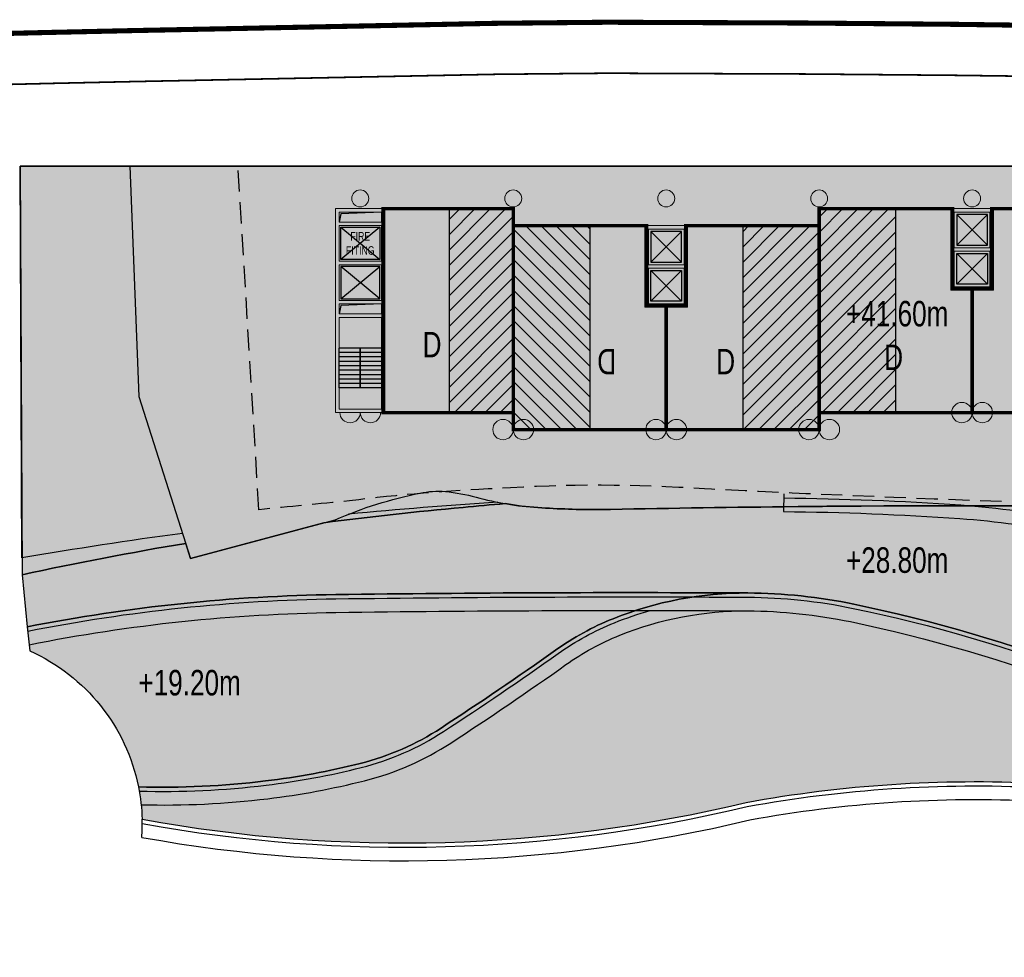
# Model space of a CAD drawing. Header units: millimetres. Extents: x -1402 to -179, y -280 to 6164.
# Tile 171 of 212: x -521 to -463, y 4009 to 4064. Entities that reach past the tile are written whole.
import ezdxf

# ---------------------------------------------------------------- set-up
doc = ezdxf.new("R2010")
doc.units = ezdxf.units.MM
for name, pattern in [('AJN-Limite', [1.25, 0.5, -0.25, 0, -0.25, 0, -0.25]), ('AJN-Projection', [0.375, 0.25, -0.125]), ('DASH', [0.35, 0.25, -0.1])]:
    doc.linetypes.add(name, pattern=pattern)
doc.layers.get('0').update_dxf_attribs({"linetype": 'CONTINUOUS'})
for name, color, linetype, lineweight in [('AJN-2-POT 100', 2, 'CONTINUOUS', 20), ('AJN-2-POT 120', 2, 'CONTINUOUS', 20), ('AJN-2-SBT-C', 2, 'CONTINUOUS', 20), ('AJN-5-ASC-C', 230, 'CONTINUOUS', 30), ('AJN-7-500-A', 10, 'CONTINUOUS', 18), ('GEO-1-LIM-V', 10, 'AJN-Limite', 25)]:
    doc.layers.add(name, color=color, linetype=linetype, lineweight=lineweight)
doc.layers.add('AJN-2-SBT-H', color=7, linetype='CONTINUOUS', true_color=0x6e6e6e)
doc.layers.add('AJN-9-SRF-MARINHORIZON-HOUSING DUPLEX', color=7, linetype='CONTINUOUS', true_color=0x96cd7e)
for name, color, linetype in [('AJN-2-SBT-P', 251, 'AJN-Projection'), ('AJN-2-SBT-V', 51, 'CONTINUOUS'), ('AJN-8-251-H', 251, 'CONTINUOUS'), ('AJN-8-254-H', 254, 'CONTINUOUS')]:
    doc.layers.add(name, color=color, linetype=linetype)
doc.layers.add('AJN-6-Etang', color=7, linetype='CONTINUOUS', lineweight=15, true_color=0x46a499)
doc.styles.get("Standard").update_dxf_attribs({"font": 'rs.shx', "bigfont": 'hztxt.shx'})

# ---------------------------------------------------------------- blocks, each defined once
blk = doc.blocks.new('1.20diam')
at = {"layer": 'AJN-2-SBT-H'}
h = blk.add_hatch(color=256, dxfattribs=at)
h.dxf.hatch_style = 1
edge = h.paths.add_edge_path()
edge.add_arc((0, 0), 0.6, 0, 360)
at = {"layer": 'AJN-2-POT 120', "linetype": 'Continuous'}
blk.add_circle((0, 0), 0.6, dxfattribs=at)
blk = doc.blocks.new('POT 2X1.2')
at = {"layer": 'AJN-2-POT 120', "linetype": 'Continuous', "rotation": 321.8181818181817}
for p in [(-0.6000000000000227, 0), (0.5999999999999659, 0)]:
    blk.add_blockref('1.20diam', p, dxfattribs=at)
blk = doc.blocks.new('A$C70601405')
at = {"layer": 'AJN-2-SBT-H'}
h = blk.add_hatch(color=256, dxfattribs=at)
h.dxf.hatch_style = 1
edge = h.paths.add_edge_path()
edge.add_arc((0, 5.684341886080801e-14), 0.5000000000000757, 0, 360)
at = {"layer": 'AJN-2-POT 100', "linetype": 'Continuous'}
blk.add_circle((0, 5.684341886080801e-14), 0.5000000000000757, dxfattribs=at)
blk = doc.blocks.new('A$C262D3EDB')
at = {"layer": 'AJN-9-SRF-MARINHORIZON-HOUSING DUPLEX'}
h = blk.add_hatch(dxfattribs=at)
h.set_pattern_fill('ANSI31', color=256, scale=0.2)
h.set_pattern_definition([(45, (438.2276971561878, -4040.453928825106), (-0.4490128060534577, 0.4490128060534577), [])])
h.paths.add_polyline_path([(-4.5, 0), (0, 0), (0, 12), (-4.5, 12)])
at = {"layer": 'AJN-2-SBT-C', "const_width": 0.2, "flags": 128}
blk.add_lwpolyline([(-9, 7.299999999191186), (-9, 0), (0, 0), (0, 12), (-7.850000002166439, 12), (-7.850000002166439, 7.299999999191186)], close=True, dxfattribs=at)
at = {"layer": 'AJN-9-SRF-MARINHORIZON-HOUSING DUPLEX'}
blk.add_lwpolyline([(-4.5, 0), (0, 0), (0, 12), (-4.5, 12)], close=True, dxfattribs=at)
at = {"layer": 'AJN-7-500-A', "insert": (-5.500000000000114, 3.999999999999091), "char_height": 1.5, "attachment_point": 5, "rotation": 359.9999999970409}
blk.add_mtext_dynamic_manual_height_columns('{\\fSwis721 LtCn BT|b0|i0|c0|p34;D}', width=58.7580560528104, gutter_width=35.69431197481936, heights=[0], dxfattribs=at)
blk = doc.blocks.new('A$C5AA60C68')
at = {"layer": 'AJN-9-SRF-MARINHORIZON-HOUSING DUPLEX'}
h = blk.add_hatch(dxfattribs=at)
h.set_pattern_fill('ANSI31', color=256, scale=0.2)
h.set_pattern_definition([(45, (456.2276971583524, -4040.453928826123), (-0.4490128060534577, 0.4490128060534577), [])])
h.paths.add_polyline_path([(4.5, 12), (0, 12), (0, 0), (4.5, 0)])
at = {"layer": 'AJN-2-SBT-C', "const_width": 0.2, "flags": 128}
blk.add_lwpolyline([(9, 7.299999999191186), (9, 0), (0, 0), (0, 12), (7.849999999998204, 11.99999999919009), (7.849999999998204, 7.299999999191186)], close=True, dxfattribs=at)
at = {"layer": 'AJN-9-SRF-MARINHORIZON-HOUSING DUPLEX'}
blk.add_lwpolyline([(4.5, 0), (0, 0), (0, 12), (4.5, 12)], close=True, dxfattribs=at)
at = {"layer": 'AJN-7-500-A', "insert": (4.382790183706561, 3.249999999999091), "char_height": 1.5, "attachment_point": 5, "rotation": 359.9999999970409}
blk.add_mtext_dynamic_manual_height_columns('{\\fSwis721 LtCn BT|b0|i0|c0|p34;D}', width=58.7580560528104, gutter_width=35.69431197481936, heights=[0], dxfattribs=at)
blk = doc.blocks.new('A$C42457E72')
at = {"layer": 'AJN-9-SRF-MARINHORIZON-HOUSING DUPLEX'}
h = blk.add_hatch(dxfattribs=at)
h.set_pattern_fill('ANSI31', color=256, scale=0.2)
h.set_pattern_definition([(45, (420.227697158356, -4040.453928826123), (-0.4490128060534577, 0.4490128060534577), [])])
h.paths.add_polyline_path([(0, 11.99999999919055), (-3.774999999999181, 11.99999999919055), (-3.774999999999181, 0), (0, 0)])
at = {"layer": 'AJN-2-SBT-C', "const_width": 0.2, "flags": 128}
blk.add_lwpolyline([(0, 0), (-7.649999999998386, 0), (-7.649999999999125, 11.99999999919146), (0, 11.99999999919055)], close=True, dxfattribs=at)
at = {"layer": 'AJN-9-SRF-MARINHORIZON-HOUSING DUPLEX', "flags": 128}
blk.add_lwpolyline([(0, 11.99999999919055), (-3.774999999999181, 11.99999999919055), (-3.774999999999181, 0), (0, 0)], close=True, dxfattribs=at)
at = {"layer": 'AJN-7-500-A', "insert": (-4.774999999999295, 3.999999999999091), "char_height": 1.5, "attachment_point": 5, "rotation": 359.9999999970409}
blk.add_mtext_dynamic_manual_height_columns('{\\fSwis721 LtCn BT|b0|i0|c0|p34;D}', width=58.7580560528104, gutter_width=35.69431197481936, heights=[0], dxfattribs=at)
blk = doc.blocks.new('A$C747B21A5')
at = {"layer": 'AJN-2-SBT-H'}
h = blk.add_hatch(color=256, dxfattribs=at)
h.dxf.hatch_style = 1
h.paths.add_polyline_path([(-1.249999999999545, -4.799999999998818), (1.250000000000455, -4.799999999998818), (1.250000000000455, 4.547473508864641e-13), (-1.249999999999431, 0)])
h.paths.add_polyline_path([(1.050000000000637, -2.499999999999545), (1.050000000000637, -4.599999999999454), (-1.049999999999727, -4.599999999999), (-1.049999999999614, -2.499999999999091)], flags=16)
h.paths.add_polyline_path([(1.050000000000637, -2.299999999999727), (-1.049999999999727, -2.299999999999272), (-1.049999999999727, -0.1999999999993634), (1.05000000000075, -0.1999999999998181)], flags=16)
at = {"layer": 'AJN-2-SBT-C', "flags": 128}
for points in [[(-1.249999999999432, 0), (1.250000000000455, 4.547473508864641e-13), (1.250000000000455, -4.799999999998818), (-1.249999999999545, -4.799999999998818)], [(-1.049999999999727, -0.1999999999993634), (-1.049999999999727, -2.299999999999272), (1.050000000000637, -2.299999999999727), (1.05000000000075, -0.1999999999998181)], [(1.050000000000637, -4.599999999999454), (1.050000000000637, -2.499999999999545), (-1.049999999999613, -2.499999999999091), (-1.049999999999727, -4.599999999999)]]:
    blk.add_lwpolyline(points, close=True, dxfattribs=at)
at = {"layer": 'AJN-5-ASC-C'}
for p, q in [((-0.8999999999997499, -0.3499999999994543), (0.9000000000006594, -2.149999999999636)), ((-0.8999999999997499, -2.149999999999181), (0.9000000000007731, -0.3499999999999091)), ((-0.8999999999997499, -4.449999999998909), (0.9000000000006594, -2.649999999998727)), ((-0.8999999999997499, -2.649999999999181), (0.9000000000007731, -4.449999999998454))]:
    blk.add_line(p, q, dxfattribs=at)
for points in [[(-0.8999999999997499, -0.3499999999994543), (-0.8999999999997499, -2.149999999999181), (0.9000000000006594, -2.149999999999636), (0.9000000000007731, -0.3499999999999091)], [(-0.8999999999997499, -4.449999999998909), (-0.8999999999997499, -2.649999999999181), (0.9000000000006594, -2.649999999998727), (0.9000000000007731, -4.449999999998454)]]:
    blk.add_lwpolyline(points, close=True, dxfattribs=at)
blk = doc.blocks.new('A$C46E24FA1')
at = {"layer": 'AJN-2-SBT-V', "linetype": 'Continuous'}
for p, q in [((-2.273736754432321e-13, 2.340000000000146), (1.249999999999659, 2.340000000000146)), ((0, 0), (0, 2.3400000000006)), ((1.250000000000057, 2.3400000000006), (1.250000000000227, 0)), ((-3.410605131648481e-13, 2.079999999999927), (1.249999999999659, 2.079999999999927)), ((-2.273736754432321e-13, 1.819999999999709), (1.249999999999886, 1.820000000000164)), ((-1.13686837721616e-13, 1.559999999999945), (1.249999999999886, 1.559999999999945)), ((0, 1.299999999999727), (1.25, 1.300000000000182)), ((0, 1.039999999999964), (1.250000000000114, 1.039999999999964)), ((0, 0.7799999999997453), (1.249999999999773, 0.7800000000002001)), ((0, 0.5199999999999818), (1.25, 0.5199999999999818)), ((-1.13686837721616e-13, 0.2600000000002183), (1.25, 0.2600000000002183)), ((0, 0), (1.250000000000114, 0))]:
    blk.add_line(p, q, dxfattribs=at)
blk = doc.blocks.new('A$C236B7103')
at = {"layer": 'AJN-2-SBT-H'}
h = blk.add_hatch(color=256, dxfattribs=at)
h.dxf.hatch_style = 1
h.paths.add_polyline_path([(-1.449999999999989, 1.77635683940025e-15), (1.449999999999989, 0), (1.449999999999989, 11.99999999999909), (-1.449999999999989, 11.99999999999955)])
h.paths.add_polyline_path([(-1.25, 11.199999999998), (1.25, 11.199999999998), (1.249999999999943, 11.79999999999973), (-1.250000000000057, 11.79999999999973)], flags=16)
h.paths.add_polyline_path([(-1.25, 10.99999999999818), (1.25, 10.99999999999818), (1.25, 8.899999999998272), (-1.25, 8.899999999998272)], flags=16)
h.paths.add_polyline_path([(-1.150000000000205, 10.89999999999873), (1.149999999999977, 10.89999999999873), (1.149999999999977, 8.999999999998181), (-1.150000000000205, 8.999999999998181)], flags=0)
h.paths.add_polyline_path([(-1.25, 8.699999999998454), (1.25, 8.699999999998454), (1.25, 6.599999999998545), (-1.25, 6.599999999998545)], flags=16)
h.paths.add_polyline_path([(-1.150000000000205, 8.599999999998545), (1.149999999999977, 8.599999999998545), (1.149999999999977, 6.699999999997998), (-1.150000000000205, 6.699999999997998)], flags=0)
h.paths.add_polyline_path([(-1.25, 6.399999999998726), (1.25, 6.399999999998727), (1.25, 5.799999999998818), (-1.25, 5.799999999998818)], flags=16)
h.paths.add_polyline_path([(-1.25, 5.599999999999), (1.25, 5.599999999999), (1.25, 0.1999999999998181), (-1.25, 0.1999999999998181)], flags=16)
h.paths.add_polyline_path([(-0.9275884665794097, 8.999748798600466), (0.9249672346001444, 8.999748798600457), (0.9249672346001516, 10.89828527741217), (-0.9275884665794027, 10.89828527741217)], flags=8)
at = {"layer": 'AJN-2-SBT-C'}
for p, q in [((-1.25, 0.1999999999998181), (-1.25, 5.599999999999)), ((-1.25, 5.599999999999), (1.25, 5.599999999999)), ((1.25, 5.599999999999), (1.25, 0.1999999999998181)), ((1.25, 0.1999999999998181), (-1.25, 0.1999999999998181))]:
    blk.add_line(p, q, dxfattribs=at)
at = {"layer": 'AJN-2-SBT-C', "flags": 128}
for points in [[(-1.449999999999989, 0), (1.449999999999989, 0), (1.449999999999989, 11.99999999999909), (-1.449999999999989, 11.99999999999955)], [(-1.250000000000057, 11.79999999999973), (1.249999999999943, 11.79999999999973), (1.25, 11.199999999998), (-1.25, 11.199999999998)], [(1.25, 8.899999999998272), (-1.25, 8.899999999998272), (-1.25, 10.99999999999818), (1.25, 10.99999999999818)], [(-1.25, 6.599999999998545), (-1.25, 8.699999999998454), (1.25, 8.699999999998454), (1.25, 6.599999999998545)], [(-1.25, 6.399999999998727), (1.25, 6.399999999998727), (1.25, 5.799999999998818), (-1.25, 5.799999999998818)]]:
    blk.add_lwpolyline(points, close=True, dxfattribs=at)
at = {"layer": 'AJN-5-ASC-C'}
for p, q in [((1.149999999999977, 10.89999999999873), (-1.150000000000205, 8.999999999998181)), ((-1.150000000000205, 10.89999999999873), (1.149999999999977, 8.999999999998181)), ((1.149999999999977, 6.699999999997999), (-1.150000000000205, 8.599999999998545)), ((-1.150000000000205, 6.699999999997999), (1.149999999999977, 8.599999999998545))]:
    blk.add_line(p, q, dxfattribs=at)
at = {"layer": 'AJN-5-ASC-C', "flags": 128}
for points in [[(1.149999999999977, 10.89999999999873), (1.149999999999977, 8.999999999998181), (-1.150000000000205, 8.999999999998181), (-1.150000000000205, 10.89999999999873)], [(1.149999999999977, 6.699999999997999), (1.149999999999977, 8.599999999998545), (-1.150000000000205, 8.599999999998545), (-1.150000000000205, 6.699999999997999)]]:
    blk.add_lwpolyline(points, close=True, dxfattribs=at)
at = {"layer": 'AJN-8-251-H', "flags": 128}
for points in [[(1.249999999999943, 11.79999999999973), (-1.149999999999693, 11.69999999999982), (-1.249999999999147, 11.20000000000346)], [(1.25, 6.399999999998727), (-1.149999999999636, 6.299999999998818), (-1.249999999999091, 5.800000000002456)]]:
    blk.add_lwpolyline(points, dxfattribs=at)
at = {"linetype": 'Continuous', "rotation": 180}
for p in [(-2.273736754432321e-13, 3.789999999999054), (1.249999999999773, 3.789999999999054)]:
    blk.add_blockref('A$C46E24FA1', p, dxfattribs=at)
at = {"layer": 'AJN-7-500-A', "insert": (-1.13686837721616e-13, 9.949999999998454), "char_height": 0.5, "attachment_point": 5}
blk.add_mtext_dynamic_manual_height_columns('{\\fSwis721 LtCn BT|b0|i0|c0|p34;FIRE\\PFITING}', width=11.10498822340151, gutter_width=35.69431197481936, heights=[0], dxfattribs=at)
blk = doc.blocks.new('A$C031E58AA')
at = {"layer": 'AJN-2-SBT-H'}
h = blk.add_hatch(color=256, dxfattribs=at)
h.dxf.hatch_style = 1
h.paths.add_polyline_path([(-0.6, 0, 1), (0.6, 0)])
at = {"layer": 'AJN-2-POT 120', "linetype": 'Continuous'}
blk.add_line((0.6000000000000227, 0), (-0.6000000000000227, 0), dxfattribs=at)
blk.add_arc((0, 7.73070496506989e-12), 0.6, 180.0000000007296, 359.9999999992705, dxfattribs=at)
blk = doc.blocks.new('A$C4C7835BE')
for p in [(-0.6000000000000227, 0), (0.6000000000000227, 0)]:
    blk.add_blockref('A$C031E58AA', p)

msp = doc.modelspace()

# ---------------------------------------------------------------- hatches: boundary and pattern name
at = {"layer": 'AJN-6-Etang', "transparency": 33554687}
h = msp.add_hatch(color=256, dxfattribs=at)
h.dxf.hatch_style = 1
h.set_gradient(color1=(39, 228, 241), color2=(212, 250, 252), rotation=300, centered=1, tint=0.7570968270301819)
h.paths.add_polyline_path([(-462.885382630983, 4035.462490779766, 0.003936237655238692), (-476.300823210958, 4035.412787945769, 0.001873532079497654), (-487.1742643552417, 4035.246146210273, -0.01746834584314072), (-490.7755853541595, 4035.362859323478, -0.02629354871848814), (-492.7108862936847, 4035.596030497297, 0.003521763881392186), (-495.1809486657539, 4035.375169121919, 0.009506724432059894), (-503.3772741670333, 4034.46981274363), (-511.2159555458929, 4032.377168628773), (-511.4982529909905, 4033.259413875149, 0.01130110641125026), (-521.1250637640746, 4031.413087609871), (-520.817163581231, 4028.345791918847, -0.04553026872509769), (-502.6711046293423, 4030.245368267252, -0.004716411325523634), (-478.4226016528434, 4030.339264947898, -0.0498515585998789), (-472.180344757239, 4029.680265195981, -0.08079658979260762), (-445.5615464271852, 4019.476752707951, 0.1409570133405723), (-433.0019513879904, 4016.30694391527, 0.06693212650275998), (-420.2276971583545, 4018.453928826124), (-416.6123458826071, 4021.945959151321), (-416.3940668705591, 4022.828514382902, -0.0496979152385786), (-433.4256397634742, 4026.450270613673, -0.005496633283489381), (-442.6418941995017, 4029.525267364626, 0.006049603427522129), (-452.8976855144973, 4033.040935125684, 0.05254177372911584)])
h = msp.add_hatch(color=256, dxfattribs=at)
h.dxf.hatch_style = 1
h.set_gradient(color1=(119, 214, 243), color2=(176, 231, 248), rotation=200, centered=1, tint=0.800000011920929, name='INVCURVED')
edge = h.paths.add_edge_path()
edge.add_arc((-525.2514445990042, 4016.719751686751), 11.1953638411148, 11.405600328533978, 65.87614879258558, ccw=False)
edge.add_arc((-512.8312064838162, 4069.076517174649), 50.16369113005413, 268.3482276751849, 276.9092713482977)
edge.add_arc((-512.2120011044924, 4063.966612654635), 45.01640645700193, 276.9092713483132, 284.123139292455)
edge.add_arc((-505.0625467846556, 4035.552014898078), 15.71616647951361, 284.1231392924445, 303.1280332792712)
edge.add_arc((-611.5716284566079, 4198.762008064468), 210.6050741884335, 303.1280332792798, 305.3464136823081)
edge.add_arc((-480.1842341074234, 4013.515311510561), 16.50500039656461, 111.9626876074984, 125.3464136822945, ccw=False)
edge.add_arc((-478.5388401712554, 4009.435170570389), 20.9044175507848, 89.68140653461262, 111.9626876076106, ccw=False)
edge.add_arc((-485.5698385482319, 2744.99498425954), 1285.364151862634, 89.68140653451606, 90.7623203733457)
edge.add_arc((-501.3354621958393, 3929.864791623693), 100.3894621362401, 90.76232037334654, 101.1898878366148)
edge.add_line((-520.8171635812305, 4028.345791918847), (-520.6757827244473, 4026.937358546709))
h = msp.add_hatch(color=256, dxfattribs=at)
h.dxf.hatch_style = 1
h.set_gradient(color1=(181, 223, 247), color2=(190, 227, 248), rotation=200, centered=1, tint=0.800000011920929, name='INVCURVED')
edge = h.paths.add_edge_path()
edge.add_arc((-434.5981602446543, 4064.880147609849), 48.59942386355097, 271.88217213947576, 287.1990401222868, ccw=False)
edge.add_arc((-433.7715082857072, 4039.724834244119), 23.43053147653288, 239.7886438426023, 271.8821721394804, ccw=False)
edge.add_arc((-490.2364496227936, 3942.752566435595), 88.78315006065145, 59.78864384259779, 78.26572130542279)
edge.add_arc((-478.5980703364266, 3998.783340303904), 31.55641249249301, 78.26572130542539, 89.68140653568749)
edge.add_arc((-478.5388401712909, 4009.435170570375), 20.90441755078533, 89.68140653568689, 111.9626876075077)
edge.add_arc((-480.1842341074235, 4013.515311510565), 16.50500039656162, 111.9626876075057, 125.3464136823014)
edge.add_arc((-611.5716284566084, 4198.762008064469), 210.6050741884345, 303.12803327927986, 305.34641368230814, ccw=False)
edge.add_arc((-505.0625467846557, 4035.552014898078), 15.71616647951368, 284.1231392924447, 303.12803327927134, ccw=False)
edge.add_arc((-512.2120011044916, 4063.966612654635), 45.01640645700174, 276.90927134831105, 284.12313929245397, ccw=False)
edge.add_arc((-512.8312064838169, 4069.076517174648), 50.1636911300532, 268.3482276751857, 276.90927134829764, ccw=False)
edge.add_arc((-525.2514445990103, 4016.71975168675), 11.19536384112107, 1.5457234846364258, 11.4056003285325, ccw=False)
edge.add_arc((-498.6507881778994, 4101.769584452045), 86.13736223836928, 259.6947163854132, 283.5137653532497)
edge.add_arc((-465.0229441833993, 3944.076834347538), 75.1623991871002, 87.18299893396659, 100.34660674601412, ccw=False)
edge.add_arc((-477.0944459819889, 3913.545996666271), 106.7727414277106, 65.65198437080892, 81.50899175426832, ccw=False)
edge.add_line((-433.0743938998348, 4010.822167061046), (-429.3707432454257, 4010.001170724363))
edge.add_line((-429.3707432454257, 4010.001170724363), (-426.2709964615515, 4009.918230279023))
edge.add_line((-426.2709964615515, 4009.918230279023), (-421.3708683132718, 4013.785701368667))
edge.add_line((-421.3708683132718, 4013.785701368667), (-422.3006145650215, 4014.254823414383))
edge.add_line((-422.3006145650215, 4014.254823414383), (-417.9968410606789, 4018.802045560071))
edge.add_line((-417.9968410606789, 4018.802045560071), (-416.6123458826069, 4021.945959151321))
edge.add_line((-416.6123458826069, 4021.945959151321), (-420.2276971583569, 4018.453928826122))
at = {"layer": 'AJN-8-254-H'}
h = msp.add_hatch(color=255, dxfattribs=at)
h.dxf.hatch_style = 1
h.paths.add_polyline_path([(-405.9762963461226, 4055.453928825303), (-408.5178475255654, 4055.453928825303), (-409.7361634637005, 4037.589046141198), (-407.2560242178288, 4038.453928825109)])
h.paths.add_polyline_path([(-408.5178475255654, 4055.453928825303), (-413.4260657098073, 4055.453928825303), (-414.9014754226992, 4035.75386059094), (-425.5746705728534, 4036.384770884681), (-438.6928862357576, 4035.468799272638, -0.006856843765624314), (-415.3589469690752, 4034.192081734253), (-415.5753935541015, 4032.953928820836), (-418.3623244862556, 4029.521103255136), (-416.5599689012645, 4028.318269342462), (-409.8827008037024, 4035.44028299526)])
h.paths.add_polyline_path([(-413.4260657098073, 4055.453928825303), (-514.7928945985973, 4055.453928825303), (-514.2605253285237, 4041.892158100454), (-511.2159555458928, 4032.377168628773), (-503.3772741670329, 4034.46981274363), (-502.6984600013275, 4034.651031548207, -0.05322983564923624), (-497.7162733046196, 4036.209875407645, -0.07708140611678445), (-496.2194430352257, 4036.312761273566, -0.04099566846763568), (-494.4112533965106, 4035.975308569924, 0.04982050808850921), (-490.7755853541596, 4035.362859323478, 0.01746834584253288), (-487.1742643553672, 4035.246146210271, -0.00187353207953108), (-476.3008232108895, 4035.412787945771, -0.007116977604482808), (-452.0455926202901, 4035.348356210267, -0.05327310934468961), (-443.9423345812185, 4036.275546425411, -0.06085945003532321), (-442.1451578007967, 4036.025045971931, 0.04557564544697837), (-438.6928862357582, 4035.468799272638), (-425.5746705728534, 4036.384770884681), (-414.9014754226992, 4035.75386059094)])
h.paths.add_polyline_path([(-442.24131283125, 4036.049949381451, 0.05752867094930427), (-443.9423345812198, 4036.275546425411, 0.03585762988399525), (-449.4234399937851, 4035.840723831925, -0.00315031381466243), (-438.6928862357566, 4035.468799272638, -0.04687031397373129)], flags=17)
h.paths.add_polyline_path([(-493.1234942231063, 4035.672731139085, -0.01783663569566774), (-494.4112533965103, 4035.975308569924, 0.0409956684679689), (-496.2194430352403, 4036.312761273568, 0.07708140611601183), (-497.7162733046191, 4036.209875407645, 0.04460545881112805), (-501.9166313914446, 4034.974588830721, -0.00845348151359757)], flags=17)
h.paths.add_polyline_path([(-495.1809486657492, 4035.375169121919, -0.003521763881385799), (-492.7108862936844, 4035.596030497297, -0.00565717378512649), (-493.1234942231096, 4035.672731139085, 0.008453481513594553), (-501.9166313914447, 4034.974588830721, 0.008603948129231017), (-502.6984600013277, 4034.651031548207), (-503.3772741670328, 4034.46981274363, -0.009506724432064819)], flags=17)
h.paths.add_polyline_path([(-514.2605253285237, 4041.892158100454), (-514.7928945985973, 4055.453928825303), (-521.227697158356, 4055.453928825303), (-521.1292698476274, 4032.398320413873, -0.009155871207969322), (-511.6860320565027, 4033.846267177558)])
h.paths.add_polyline_path([(-511.4982529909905, 4033.259413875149), (-511.6860320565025, 4033.846267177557, 0.009155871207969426), (-521.1292698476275, 4032.398320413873), (-521.1250637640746, 4031.413087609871, -0.01130110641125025)])

# ---------------------------------------------------------------- linework, layer by layer
at = {"layer": 'AJN-2-SBT-P', "ltscale": 5, "flags": 128}
msp.add_lwpolyline([(-507.1903685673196, 4035.239650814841), (-508.4197964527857, 4055.453928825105), (-413.4260657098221, 4055.453928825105), (-414.9123567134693, 4035.608570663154), (-436.4180324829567, 4035.053371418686, -0.007869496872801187), (-474.6165889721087, 4036.163016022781, -0.00130882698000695), (-480.9655627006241, 4036.464167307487, 0.03293786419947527), (-493.1516519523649, 4036.48574906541, 0.01954161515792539), (-501.8570459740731, 4035.761535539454, -0.001351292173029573)], format="xyb", close=True, dxfattribs=at)
at = {"layer": 'AJN-2-SBT-V', "flags": 128}
for points in [[(-409.7361634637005, 4037.589046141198), (-407.2560242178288, 4038.453928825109), (-405.9762963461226, 4055.453928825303), (-521.2276971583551, 4055.453928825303), (-521.1250637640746, 4031.413087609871, -0.01130110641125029), (-511.4982529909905, 4033.259413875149, -0.01130110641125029)], [(-511.6860320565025, 4033.846267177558, 0.009155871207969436), (-521.1292698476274, 4032.398320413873), (-521.227697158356, 4055.453928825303), (-408.5178475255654, 4055.453928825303), (-409.8827008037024, 4035.44028299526), (-416.5599689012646, 4028.318269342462), (-415.6014101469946, 4026.657268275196), (-415.9123971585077, 4024.776022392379), (-416.394066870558, 4022.828514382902, -0.04969791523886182), (-433.4256397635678, 4026.450270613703, -0.005496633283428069), (-442.641894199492, 4029.525267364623, 0.006049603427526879), (-452.8976855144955, 4033.040935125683, 0.05254177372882), (-462.8853826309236, 4035.462490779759, 0.05254177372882)], [(-503.3772741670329, 4034.46981274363, -0.009506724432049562), (-495.1809486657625, 4035.375169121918, -0.003521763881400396), (-492.7108862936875, 4035.596030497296, -0.003521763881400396)], [(-493.1234942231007, 4035.672731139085, 0.008453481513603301), (-501.916631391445, 4034.974588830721)]]:
    msp.add_lwpolyline(points, format="xyb", dxfattribs=at)
for points in [[(-413.4260657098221, 4055.453928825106), (-514.7928945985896, 4055.453928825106), (-514.2605253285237, 4041.892158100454), (-511.2159555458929, 4032.377168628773), (-502.6984600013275, 4034.651031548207, -0.05322983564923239), (-497.71627330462, 4036.209875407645, -0.07708140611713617), (-496.2194430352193, 4036.312761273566, -0.04099566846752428), (-494.4112533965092, 4035.975308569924, 0.04982050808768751), (-490.7755853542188, 4035.362859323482, 0.0174683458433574), (-487.1742643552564, 4035.246146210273, -0.001873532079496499), (-476.3008232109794, 4035.41278794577, -0.007116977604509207), (-452.04559262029, 4035.348356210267, -0.05327310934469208), (-443.942334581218, 4036.275546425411, -0.05752867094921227), (-442.241312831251, 4036.049949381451, 0.04687031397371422), (-438.6928862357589, 4035.468799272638), (-425.5746705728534, 4036.384770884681), (-414.9014754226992, 4035.75386059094)], [(-452.8976855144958, 4033.040935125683, 0.05254177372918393), (-462.8853826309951, 4035.462490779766, 0.003936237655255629), (-476.3008232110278, 4035.412787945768, 0.001873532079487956), (-487.1742643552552, 4035.246146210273, -0.01746834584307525), (-490.7755853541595, 4035.362859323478, -0.02629354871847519), (-492.7108862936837, 4035.596030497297, 0.003521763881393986), (-495.1809486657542, 4035.375169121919, 0.00950672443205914), (-503.3772741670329, 4034.46981274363), (-511.2159555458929, 4032.377168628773), (-511.4982529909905, 4033.259413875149, 0.01130110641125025), (-521.1250637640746, 4031.413087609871), (-520.817163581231, 4028.345791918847, -0.04553026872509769), (-502.6711046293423, 4030.245368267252, -0.004716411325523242), (-478.4226016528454, 4030.339264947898, -0.04985155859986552), (-472.1803447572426, 4029.680265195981, -0.08079658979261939), (-445.5615464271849, 4019.476752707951, 0.1409570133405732), (-433.0019513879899, 4016.30694391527, 0.0669321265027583), (-420.2276971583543, 4018.453928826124), (-416.6123458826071, 4021.945959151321), (-416.3940668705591, 4022.828514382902, -0.04969791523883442), (-433.4256397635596, 4026.4502706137, -0.005496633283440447), (-442.6418941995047, 4029.525267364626, 0.006049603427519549)]]:
    msp.add_lwpolyline(points, format="xyb", close=True, dxfattribs=at)
at = {"layer": 'AJN-2-SBT-V', "linetype": 'Continuous', "flags": 128}
for points in [[(-520.6757827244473, 4026.937358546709, -0.2422513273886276), (-514.2771684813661, 4018.93367021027, 0.03737198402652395), (-506.7966408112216, 4019.277120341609, 0.03148683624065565), (-501.2276971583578, 4020.310892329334, 0.08311509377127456), (-496.4734768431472, 4022.390488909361, 0.00967981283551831), (-489.7326832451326, 4026.977932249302, -0.05846399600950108), (-486.3571489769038, 4028.822504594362, -0.09752789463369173), (-478.4226016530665, 4030.339264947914, 0.004716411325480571), (-502.671104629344, 4030.245368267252, 0.04553026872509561), (-520.8171635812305, 4028.345791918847)], [(-420.2276971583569, 4018.453928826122, -0.06693212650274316), (-433.0019513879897, 4016.30694391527, -0.1409570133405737), (-445.561546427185, 4019.476752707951, 0.08079658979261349), (-472.1803447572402, 4029.680265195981, 0.04985155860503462), (-478.422601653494, 4030.339264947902, 0.09752789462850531), (-486.3571489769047, 4028.822504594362, 0.05846399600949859), (-489.7326832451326, 4026.977932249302, -0.009679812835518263), (-496.4734768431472, 4022.390488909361, -0.08311509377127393), (-501.2276971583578, 4020.310892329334, -0.03148683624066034), (-506.7966408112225, 4019.277120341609, -0.03737198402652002), (-514.2771684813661, 4018.93367021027, -0.04304839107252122), (-514.0601545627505, 4017.021743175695, 0.1043060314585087), (-478.522298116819, 4018.017037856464, -0.05750031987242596), (-461.3290025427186, 4019.148407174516, -0.069299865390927), (-433.0743938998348, 4010.822167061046), (-429.3707432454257, 4010.001170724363), (-426.2709964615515, 4009.918230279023), (-421.3708683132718, 4013.785701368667), (-422.3006145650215, 4014.254823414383), (-417.9968410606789, 4018.802045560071), (-416.6123458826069, 4021.945959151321)]]:
    msp.add_lwpolyline(points, format="xyb", close=True, dxfattribs=at)
at = {"layer": 'AJN-2-SBT-V'}
msp.add_arc((-478.5980703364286, 3998.783340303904), 31.55641249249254, 78.26572130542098, 89.68140653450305, dxfattribs=at)
at = {"layer": 'AJN-8-251-H', "linetype": 'Continuous'}
msp.add_line((-476.3099813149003, 4036.178616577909), (-476.3200958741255, 4035.128665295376), dxfattribs=at)
at = {"layer": 'AJN-8-251-H', "linetype": 'Continuous', "flags": 128}
for points in [[(-476.312389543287, 4035.928628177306, -0.01478098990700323), (-465.8999080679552, 4035.520323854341, -0.06797464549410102), (-452.9788236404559, 4032.804447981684, -0.006051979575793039), (-442.7247215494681, 4029.289383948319, 0.005497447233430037), (-433.5018908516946, 4026.21218271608, 0.04960405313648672), (-416.4546170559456, 4022.583695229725, 0.04960405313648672)], [(-476.3200958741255, 4035.128665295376, -0.01477945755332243), (-465.9559397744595, 4034.722287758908, -0.06802073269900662), (-453.2385111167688, 4032.047703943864, -0.006059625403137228), (-442.9897732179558, 4028.534558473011, 0.005500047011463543), (-433.7458963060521, 4025.450302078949, 0.0492312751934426), (-416.6751400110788, 4021.803366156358, 0.0492312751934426)], [(-520.7920796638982, 4028.095906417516, -0.04559002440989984), (-502.6677784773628, 4029.995390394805, -0.004716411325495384), (-478.4239917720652, 4030.089268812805, -0.04985155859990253), (-472.2311880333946, 4029.435489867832, -0.08079658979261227), (-445.6873442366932, 4019.260708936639, 0.1409570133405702), (-432.9937403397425, 4016.057078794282, 0.06441404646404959), (-420.6224992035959, 4018.072593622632, 0.06441404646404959)], [(-520.7118072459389, 4027.296234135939, -0.04578327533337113), (-502.6571347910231, 4029.195461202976, -0.004716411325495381), (-478.4284401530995, 4029.28928118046, -0.04985155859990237), (-472.3938865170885, 4028.652208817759, -0.08079658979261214), (-446.0898972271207, 4018.569368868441, 0.1409570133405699), (-432.9674649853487, 4015.257510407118, 0.0568282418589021), (-421.8381529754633, 4016.898406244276, 0.0568282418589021)], [(-514.2294261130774, 4018.682219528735, 0.0370990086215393), (-506.7665664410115, 4019.028935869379, 0.03148683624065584), (-501.1666954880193, 4020.068448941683, 0.08311509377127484), (-496.3368489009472, 4022.181126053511, 0.00967981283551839), (-489.5880536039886, 4026.774014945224, -0.05846399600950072), (-486.2636482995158, 4028.590647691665, -0.02685828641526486), (-484.1656482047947, 4029.308368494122, -0.02685828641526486)], [(-514.1162558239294, 4017.878950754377, 0.03643713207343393), (-506.6703284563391, 4018.23474555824, 0.03148683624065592), (-500.9714901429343, 4019.292630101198, 0.08311509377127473), (-495.899639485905, 4021.511164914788, 0.0096798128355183), (-489.12523875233, 4026.121479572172, -0.05846399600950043), (-485.964446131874, 4027.848705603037, -0.09752789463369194), (-478.4284401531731, 4029.28928118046)], [(-514.0561801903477, 4016.766935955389, 0.1041409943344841), (-478.4706089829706, 4017.772342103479, -0.05743574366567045), (-461.3536600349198, 4018.899316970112, -0.06933178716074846), (-433.1538423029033, 4010.5837098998), (-429.401419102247, 4009.751902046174), (-426.5774725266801, 4009.676341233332)], [(-514.0819811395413, 4015.958661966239, 0.1037323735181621), (-478.3053454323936, 4016.98928548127, -0.05722680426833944), (-461.4325237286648, 4018.102212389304, -0.06943436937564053), (-433.4082798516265, 4009.820691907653), (-429.4995818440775, 4008.95424227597), (-427.5581959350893, 4008.90229628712)]]:
    msp.add_lwpolyline(points, format="xyb", dxfattribs=at)
at = {"layer": 'AJN-8-251-H', "linetype": 'Continuous'}
msp.add_arc((-525.2514445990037, 4016.719751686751), 11.19536384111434, 356.1018785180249, 1.545723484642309, dxfattribs=at)
at = {"layer": 'GEO-1-LIM-V', "linetype": 'Continuous', "ltscale": 25, "const_width": 0.3}
msp.add_lwpolyline([(-458.6050533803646, 4063.697121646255), (-466.3263016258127, 4063.798951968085), (-475.0682232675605, 4063.874852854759), (-480.8446134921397, 4063.897617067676), (-486.7104473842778, 4063.92073376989), (-493.2538970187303, 4063.858323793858), (-503.2741676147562, 4063.656948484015), (-508.6718693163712, 4063.548471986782), (-514.4674861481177, 4063.431998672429), (-519.3978180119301, 4063.323564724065), (-522.8727993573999, 4063.240381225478)], dxfattribs=at)
at = {"layer": 'GEO-1-LIM-V', "linetype": 'DASH', "ltscale": 5, "const_width": 0.1}
msp.add_lwpolyline([(-458.6446149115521, 4060.697382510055), (-466.3591056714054, 4060.799123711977), (-475.087157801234, 4060.874904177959), (-480.8564361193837, 4060.897640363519), (-486.7020522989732, 4060.92067738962), (-493.209450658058, 4060.858611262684), (-503.2138894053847, 4060.657554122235), (-508.6115911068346, 4060.549077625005), (-514.404365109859, 4060.432661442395), (-519.328939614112, 4060.324354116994), (-522.8054045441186, 4060.241135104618)], dxfattribs=at)

# ---------------------------------------------------------------- block references
for name, p in [('A$C236B7103', (-501.2276971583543, 4040.953928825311)), ('A$C42457E72', (-492.227697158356, 4040.953928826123)), ('A$C5AA60C68', (-474.2276971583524, 4040.953928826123)), ('A$C747B21A5', (-465.2276971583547, 4052.953928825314)), ('A$C262D3EDB', (-456.2276971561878, 4040.953928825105)), ('A$C747B21A5', (-483.2276971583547, 4051.953928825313)), ('A$C262D3EDB', (-474.2276971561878, 4039.953928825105)), ('A$C4C7835BE', (-501.227697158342, 4040.953928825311))]:
    msp.add_blockref(name, p)
at = {"xscale": -1}
msp.add_blockref('A$C262D3EDB', (-492.2276971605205, 4039.953928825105), dxfattribs=at)
at = {"layer": 'AJN-2-POT 100'}
for p in [(-501.227697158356, 4053.553928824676), (-492.227697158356, 4053.553928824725), (-483.227697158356, 4053.553928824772), (-474.227697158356, 4053.55392882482), (-465.227697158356, 4053.553928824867)]:
    msp.add_blockref('A$C70601405', p, dxfattribs=at)
at = {"layer": 'AJN-2-POT 120'}
for p in [(-465.227697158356, 4040.95392882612), (-492.227697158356, 4039.953928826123), (-483.227697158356, 4039.953928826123), (-474.227697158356, 4039.953928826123)]:
    msp.add_blockref('POT 2X1.2', p, dxfattribs=at)

# ---------------------------------------------------------------- texts
at = {"layer": 'AJN-7-500-A', "char_height": 1.499999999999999, "attachment_point": 8}
for s, insert in [('{\\fSwis721 LtCn BT|b0|i0|c0|p34;+41.60m}', (-469.63682226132, 4046.0024901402)), ('{\\fSwis721 LtCn BT|b0|i0|c0|p34;+28.80m}', (-469.63682226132, 4031.5024901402)), ('{\\fSwis721 LtCn BT|b0|i0|c0|p34;+19.20m}', (-511.2677308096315, 4024.28882484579))]:
    msp.add_mtext_dynamic_manual_height_columns(s, width=11.10498822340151, gutter_width=35.69431197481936, heights=[0], dxfattribs=dict(at, insert=insert))

doc.saveas('drawing.dxf')
